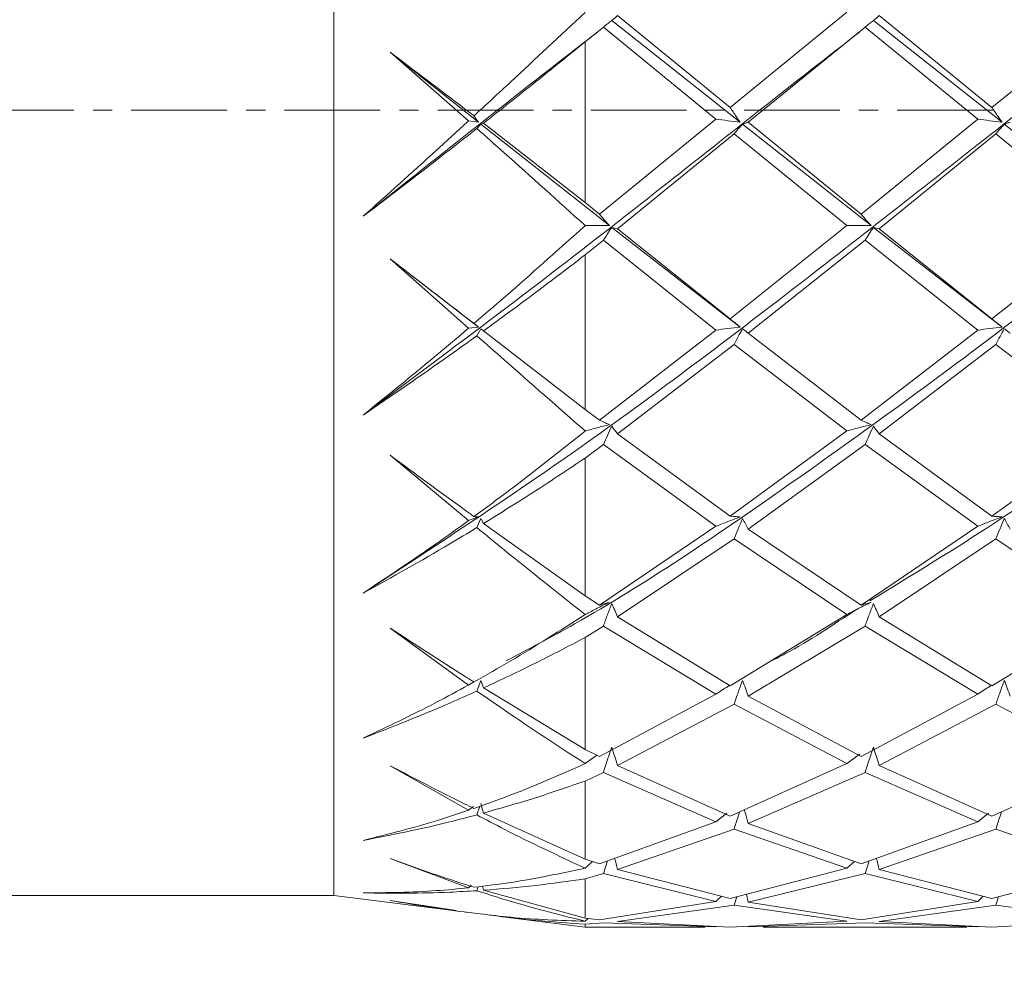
# Model space of a CAD drawing. Header units: millimetres. Extents: x 13381 to 13678, y 211 to 627.
# Tile 46 of 51: x 13611 to 13619, y 574 to 582. Entities that reach past the tile are written whole.
import ezdxf

# ---------------------------------------------------------------- set-up
doc = ezdxf.new("R2010")
doc.units = ezdxf.units.MM
doc.header["$LTSCALE"] = 0.3
doc.linetypes.add('CENTERX2', pattern=[20.32, 12.7, -2.54, 2.54, -2.54])
doc.layers.add('中心线', color=5, linetype='CENTERX2', lineweight=13)
doc.layers.add('标注', color=1, linetype='Continuous', lineweight=18)
doc.styles.get("Standard").update_dxf_attribs({"font": 'txt.shx', "width": 0.67, "oblique": 5, "bigfont": 'gbcbig.shx'})
doc.dimstyles.new('1', dxfattribs={"dimtxt": 2.5, "dimasz": 2, "dimexe": 0.8, "dimexo": 0, "dimgap": 1, "dimtad": 1, "dimdec": 1, "dimdsep": 46, "dimtxsty": 'Standard', "dimcen": 0, "dimclrd": 256, "dimclre": 256, "dimclrt": 256, "dimadec": 0, "dimazin": 0, "dimtfac": 1, "dimtdec": 1, "dimtmove": 0, "dimatfit": 3, "dimfxl": 0, "dimtzin": 0, "dimlwd": -1, "dimlwe": -1, "dimarcsym": 0})

# ---------------------------------------------------------------- blocks, each defined once
blk = doc.blocks.new('*D174')
at = {"layer": 'Defpoints', "color": 0}
for p in [(13628.5086, 581.2202), (13604.0086, 569.7202), (13634.3234, 569.7202)]:
    blk.add_point(p, dxfattribs=at)
at = {"layer": '标注'}
for p, q in [((13628.5086, 581.2202), (13635.1234, 581.2202)), ((13634.3234, 579.2202), (13634.3234, 571.7202)), ((13604.0086, 569.7202), (13635.1234, 569.7202))]:
    blk.add_line(p, q, dxfattribs=at)
for points in [[(13633.9901, 579.2202), (13634.6568, 579.2202), (13634.3234, 581.2202)], [(13633.9901, 571.7202), (13634.6568, 571.7202), (13634.3234, 569.7202)]]:
    blk.add_solid(points, dxfattribs=at)
at = {"layer": '标注', "insert": (13632.0734, 575.4702), "char_height": 2.5, "attachment_point": 5, "rotation": 90}
blk.add_mtext('11.5', dxfattribs=at)
blk = doc.blocks.new('*D177')
at = {"layer": 'Defpoints', "color": 0}
for p in [(13617.0606, 602.2202), (13604.0086, 569.7202), (13640.2051, 569.7202)]:
    blk.add_point(p, dxfattribs=at)
at = {"layer": '标注'}
for p, q in [((13617.0606, 602.2202), (13641.0051, 602.2202)), ((13640.2051, 600.2202), (13640.2051, 571.7202)), ((13604.0086, 569.7202), (13641.0051, 569.7202))]:
    blk.add_line(p, q, dxfattribs=at)
for points in [[(13639.8718, 600.2202), (13640.5385, 600.2202), (13640.2051, 602.2202)], [(13639.8718, 571.7202), (13640.5385, 571.7202), (13640.2051, 569.7202)]]:
    blk.add_solid(points, dxfattribs=at)
at = {"layer": '标注', "insert": (13637.9551, 585.9702), "char_height": 2.5, "attachment_point": 5, "rotation": 90}
blk.add_mtext('32.5', dxfattribs=at)

msp = doc.modelspace()

# ---------------------------------------------------------------- linework, layer by layer
at = {"color": 7, "linetype": 'Continuous', "lineweight": 15}
for p, q in [((13613.5086, 579.2161), (13613.5086, 587.4702)), ((13616.6631, 581.242), (13615.7668, 581.9732)), ((13617.5928, 581.9986), (13616.6631, 581.242)), ((13618.7468, 581.242), (13617.8495, 581.9732)), ((13619.6757, 581.9986), (13618.7468, 581.242)), ((13615.5086, 581.7631), (13615.6539, 581.8813)), ((13615.6539, 581.8813), (13616.5497, 581.1496)), ((13616.7431, 581.1234), (13615.7206, 581.9328)), ((13616.8078, 581.124), (13617.7368, 581.8813)), ((13617.7368, 581.8813), (13618.6334, 581.1496)), ((13618.8268, 581.1234), (13617.8034, 581.9328)), ((13615.5086, 580.4859), (13615.5086, 581.7631)), ((13614.5799, 581.1341), (13613.9566, 581.6805)), ((13614.6594, 581.1234), (13613.9566, 581.6805)), ((13614.5799, 581.1341), (13614.6594, 581.1234)), ((13614.6777, 581.1089), (13614.6473, 581.0744)), ((13614.7003, 581.1162), (13614.6777, 581.1089)), ((13615.7024, 580.3012), (13614.6777, 581.1089)), ((13614.7003, 581.1162), (13615.5086, 580.4859)), ((13616.5497, 581.1496), (13615.6227, 580.3934)), ((13617.7852, 580.3012), (13616.7614, 581.1089)), ((13617.7057, 580.3934), (13616.8078, 581.124)), ((13618.6334, 581.1496), (13617.7057, 580.3934)), ((13619.8679, 580.3012), (13618.8451, 581.1089)), ((13615.7668, 580.2765), (13616.6944, 581.0317)), ((13616.6944, 581.0317), (13617.5928, 580.3018)), ((13617.8495, 580.2765), (13618.7781, 581.0317)), ((13618.7781, 581.0317), (13619.6757, 580.3018)), ((13615.6227, 580.3934), (13615.5086, 580.4859)), ((13615.5086, 580.301), (13615.5086, 580.3026)), ((13615.5086, 580.3026), (13615.5096, 580.3018)), ((13615.5096, 580.3018), (13615.5086, 580.301)), ((13617.5928, 580.3018), (13616.6631, 579.5589)), ((13619.6757, 580.3018), (13618.7468, 579.5589)), ((13616.7431, 579.4947), (13615.7206, 580.2869)), ((13616.6631, 579.5589), (13615.7668, 580.2765)), ((13618.8268, 579.4947), (13617.8034, 580.2869)), ((13618.7468, 579.5589), (13617.8495, 580.2765)), ((13615.5086, 580.0681), (13615.6539, 580.1852)), ((13615.6539, 580.1852), (13616.5497, 579.4698)), ((13616.8078, 579.4452), (13617.7368, 580.1852)), ((13617.7368, 580.1852), (13618.6334, 579.4698)), ((13615.5086, 578.8394), (13615.5086, 580.0681)), ((13614.5799, 579.4849), (13613.9566, 580.037)), ((13614.6594, 579.4947), (13613.9566, 580.037)), ((13614.5799, 579.4849), (13614.6594, 579.4947)), ((13614.6777, 579.4808), (13614.6473, 579.4254)), ((13614.7003, 579.4638), (13614.6777, 579.4808)), ((13614.7003, 579.4638), (13615.5086, 578.8394)), ((13616.5497, 579.4698), (13615.6227, 578.7529)), ((13617.7057, 578.7529), (13616.8078, 579.4452)), ((13618.6334, 579.4698), (13617.7057, 578.7529)), ((13615.7668, 578.6442), (13616.6944, 579.3565)), ((13616.6944, 579.3565), (13617.5928, 578.6677)), ((13617.8495, 578.6442), (13618.7781, 579.3565)), ((13618.7781, 579.3565), (13619.6757, 578.6677)), ((13613.5086, 574.9702), (13613.5086, 579.2161)), ((13615.6227, 578.7529), (13615.5086, 578.8394)), ((13615.5086, 578.6669), (13615.5086, 578.6684)), ((13615.5086, 578.6684), (13615.5096, 578.6677)), ((13615.5096, 578.6677), (13615.5086, 578.6669)), ((13617.5928, 578.6677), (13616.6631, 577.9891)), ((13619.6757, 578.6677), (13618.7468, 577.9891)), ((13616.6631, 577.9891), (13615.7668, 578.6442)), ((13618.7468, 577.9891), (13617.8495, 578.6442)), ((13615.5086, 578.4517), (13615.6539, 578.5596)), ((13615.6539, 578.5596), (13616.5497, 577.9092)), ((13616.8078, 577.8873), (13617.7368, 578.5596)), ((13617.7368, 578.5596), (13618.6334, 577.9092)), ((13614.5799, 577.954), (13613.9566, 578.4742)), ((13615.5086, 577.3551), (13615.5086, 578.4517)), ((13614.5799, 577.954), (13614.6594, 577.9837)), ((13614.6777, 577.9713), (13614.6473, 577.8986)), ((13614.7003, 577.931), (13614.6777, 577.9713)), ((13614.7003, 577.931), (13615.5086, 577.3551)), ((13616.5497, 577.9092), (13615.6227, 577.2806)), ((13617.7057, 577.2806), (13616.8078, 577.8873)), ((13618.6334, 577.9092), (13617.7057, 577.2806)), ((13615.7668, 577.1874), (13616.6944, 577.8083)), ((13616.6944, 577.8083), (13617.5928, 577.2075)), ((13617.8495, 577.1874), (13618.7781, 577.8083)), ((13618.7781, 577.8083), (13619.6757, 577.2075)), ((13615.6227, 577.2806), (13615.5086, 577.3551)), ((13615.5086, 577.2068), (13615.5086, 577.2081)), ((13615.5086, 577.2081), (13615.5096, 577.2075)), ((13615.5096, 577.2075), (13615.5086, 577.2068)), ((13616.6631, 576.6395), (13615.7668, 577.1874)), ((13617.5928, 577.2075), (13616.6631, 576.6395)), ((13618.7468, 576.6395), (13617.8495, 577.1874)), ((13619.6757, 577.2075), (13618.7468, 576.6395)), ((13614.5799, 576.6456), (13613.9566, 577.0985)), ((13615.5086, 577.0239), (13615.6539, 577.1153)), ((13615.6539, 577.1153), (13616.5497, 576.5744)), ((13616.8078, 576.5565), (13617.7368, 577.1153)), ((13617.7368, 577.1153), (13618.6334, 576.5744)), ((13615.5086, 576.1342), (13615.5086, 577.0239)), ((13614.5799, 576.6456), (13614.6225, 576.6711)), ((13614.6777, 576.6832), (13614.6473, 576.5982)), ((13614.7003, 576.6225), (13614.6777, 576.6832)), ((13614.7003, 576.6225), (13615.5086, 576.1342)), ((13616.5497, 576.5744), (13615.6227, 576.0767)), ((13617.7057, 576.0767), (13616.8078, 576.5565)), ((13618.6334, 576.5744), (13617.7057, 576.0767)), ((13615.7668, 576.0054), (13616.6944, 576.4926)), ((13616.6944, 576.4926), (13617.5928, 576.0207)), ((13617.8495, 576.0054), (13618.7781, 576.4926)), ((13618.7781, 576.4926), (13619.6757, 576.0207)), ((13615.6227, 576.0767), (13615.5086, 576.1342)), ((13615.5096, 576.0207), (13615.601, 576.0877)), ((13614.5799, 575.649), (13613.9566, 576.0038)), ((13615.5086, 576.0202), (13615.5086, 576.0212)), ((13615.5086, 576.0212), (13615.5096, 576.0207)), ((13615.5096, 576.0207), (13615.5086, 576.0202)), ((13616.6631, 575.602), (13615.7668, 576.0054)), ((13617.5928, 576.0207), (13616.6631, 575.602)), ((13618.7468, 575.602), (13617.8495, 576.0054)), ((13619.6757, 576.0207), (13618.7468, 575.602)), ((13615.5086, 575.8821), (13615.6539, 575.9508)), ((13615.6539, 575.9508), (13616.5497, 575.5561)), ((13616.8078, 575.5436), (13617.7368, 575.9508)), ((13617.7368, 575.9508), (13618.6334, 575.5561)), ((13615.5086, 575.26), (13615.5086, 575.8821)), ((13614.5799, 575.649), (13614.6194, 575.68)), ((13614.67, 575.6809), (13614.6473, 575.6128)), ((13614.7003, 575.6273), (13614.6777, 575.7043)), ((13614.7003, 575.6273), (13615.5086, 575.26)), ((13616.5497, 575.5561), (13616.6367, 575.6274)), ((13618.6334, 575.5561), (13618.7204, 575.6274)), ((13616.5497, 575.5561), (13615.6227, 575.2234)), ((13617.7057, 575.2234), (13616.8078, 575.5436)), ((13618.6334, 575.5561), (13617.7057, 575.2234)), ((13615.7668, 575.1789), (13616.6944, 575.4991)), ((13616.6944, 575.4991), (13617.5928, 575.1883)), ((13617.8495, 575.1789), (13618.7781, 575.4991)), ((13618.7781, 575.4991), (13619.6757, 575.1883)), ((13614.5799, 575.0321), (13613.9566, 575.2645)), ((13615.6227, 575.2234), (13615.5086, 575.26)), ((13615.5096, 575.1883), (13615.5681, 575.2409)), ((13615.6857, 575.246), (13615.6539, 575.1454)), ((13617.5928, 575.1883), (13617.6527, 575.2422)), ((13617.7686, 575.2459), (13617.7368, 575.1454)), ((13615.5086, 575.188), (13615.5086, 575.1886)), ((13615.5086, 575.1886), (13615.5096, 575.1883)), ((13615.5096, 575.1883), (13615.5086, 575.188)), ((13615.5086, 575.1041), (13615.6539, 575.1454)), ((13615.6539, 575.1454), (13616.5497, 574.9238)), ((13616.6631, 574.9474), (13615.7668, 575.1789)), ((13617.5928, 575.1883), (13616.6631, 574.9474)), ((13616.8078, 574.9175), (13617.7368, 575.1454)), ((13617.7368, 575.1454), (13618.6334, 574.9238)), ((13618.7468, 574.9474), (13617.8495, 575.1789)), ((13619.6757, 575.1883), (13618.7468, 574.9474)), ((13614.5799, 575.0321), (13614.6025, 575.0528)), ((13614.6578, 575.0413), (13614.6473, 575.0096)), ((13614.7003, 575.0132), (13614.692, 575.0458)), ((13615.5086, 574.7918), (13615.5086, 575.1041)), ((13604.0086, 574.9702), (13613.5086, 574.9702)), ((13613.5086, 574.9702), (13614.4814, 574.8486)), ((13614.7003, 575.0132), (13615.5086, 574.7918)), ((13616.5497, 574.9238), (13616.5933, 574.9654)), ((13616.8078, 574.9175), (13616.7921, 574.9808)), ((13618.6334, 574.9238), (13618.6769, 574.9654)), ((13614.4817, 574.8517), (13613.9566, 574.931)), ((13616.5497, 574.9238), (13615.6227, 574.7787)), ((13615.7668, 574.764), (13616.6944, 574.8955)), ((13616.7153, 574.9609), (13616.6944, 574.8955)), ((13616.6944, 574.8955), (13617.5928, 574.767)), ((13617.7057, 574.7787), (13616.8078, 574.9175)), ((13618.6334, 574.9238), (13617.7057, 574.7787)), ((13617.8495, 574.764), (13618.7781, 574.8955)), ((13618.7991, 574.9609), (13618.7781, 574.8955)), ((13618.7781, 574.8955), (13619.6757, 574.767)), ((13614.5646, 574.8382), (13614.6733, 574.8246)), ((13614.8311, 574.8049), (13615.5086, 574.7202)), ((13615.6227, 574.7787), (13615.5086, 574.7918)), ((13615.5086, 574.7669), (13615.5086, 574.7671)), ((13615.5086, 574.7671), (13615.5096, 574.767)), ((13615.5096, 574.767), (13615.5086, 574.7669)), ((13615.5086, 574.7429), (13615.6539, 574.7539)), ((13615.5086, 574.7202), (13615.5086, 574.7429)), ((13615.5096, 574.767), (13615.5318, 574.7892)), ((13615.6539, 574.7539), (13616.5497, 574.7206)), ((13616.6631, 574.7203), (13615.7668, 574.764)), ((13617.5928, 574.767), (13616.6631, 574.7203)), ((13616.8078, 574.7209), (13617.7368, 574.7539)), ((13617.7368, 574.7539), (13618.6334, 574.7206)), ((13618.7468, 574.7203), (13617.8495, 574.764)), ((13619.6757, 574.767), (13618.7468, 574.7203)), ((13615.5086, 574.7202), (13616.4635, 574.7202)), ((13616.9256, 574.7202), (13618.547, 574.7202))]:
    msp.add_line(p, q, dxfattribs=at)
for points, knots in [([(13614.6241, 581.1747), (13614.7217, 581.2647), (13615.0172, 581.537), (13615.3115, 581.813), (13615.5086, 581.9978)], [0, 0, 0, 0, 0.33034, 1, 1, 1, 1]), ([(13615.7668, 581.9732), (13615.7593, 581.9665), (13615.7442, 581.953), (13615.7285, 581.9395), (13615.7206, 581.9328)], [0, 0, 0, 0, 0.500004, 1, 1, 1, 1]), ([(13617.8495, 581.9732), (13617.8419, 581.9665), (13617.8269, 581.953), (13617.8112, 581.9395), (13617.8034, 581.9328)], [0, 0, 0, 0, 0.499973, 1, 1, 1, 1]), ([(13615.7206, 581.9328), (13615.7092, 581.9242), (13615.6865, 581.9071), (13615.6648, 581.8899), (13615.6539, 581.8813)], [0, 0, 0, 0, 0.499984, 1, 1, 1, 1]), ([(13617.8034, 581.9328), (13617.792, 581.9242), (13617.7693, 581.9071), (13617.7476, 581.8899), (13617.7368, 581.8813)], [0, 0, 0, 0, 0.499977, 1, 1, 1, 1]), ([(13615.6065, 581.8406), (13615.5457, 581.7936), (13614.9245, 581.3127), (13614.3032, 580.8202), (13613.7428, 580.3758)], [0, 0, 0, 0, 0.09791, 1, 1, 1, 1]), ([(13619.7723, 581.84), (13619.4431, 581.5816), (13618.5538, 580.8835), (13617.1045, 579.7423), (13615.4239, 578.4767), (13614.3032, 577.7442), (13613.7428, 577.3778)], [0, 0, 0, 0, 0.1638, 0.442477, 0.721196, 1, 1, 1, 1]), ([(13617.6899, 581.8393), (13617.4948, 581.6873), (13616.7395, 581.0986), (13615.4239, 580.0474), (13614.3032, 579.212), (13613.7428, 578.7942)], [0, 0, 0, 0, 0.148309, 0.57409, 1, 1, 1, 1]), ([(13621.8555, 581.8422), (13621.392, 581.4769), (13620.3683, 580.6702), (13618.7847, 579.429), (13617.1045, 578.2084), (13615.8028, 577.3251), (13615.061, 576.9334), (13614.8795, 576.8376)], [0, 0, 0, 0, 0.199345, 0.440201, 0.681058, 0.921952, 1, 1, 1, 1]), ([(13623.9371, 581.8404), (13623.9002, 581.812), (13623.3029, 581.3506), (13622.1455, 580.4211), (13620.4649, 579.1329), (13619.0083, 578.0678), (13618.1117, 577.5208), (13617.7753, 577.3155)], [0, 0, 0, 0, 0.017939, 0.290749, 0.563479, 0.836169, 1, 1, 1, 1]), ([(13615.5086, 581.7631), (13615.3774, 581.6568), (13615.1087, 581.4393), (13614.8385, 581.2255), (13614.7003, 581.1162)], [0, 0, 0, 0, 0.488393, 1, 1, 1, 1]), ([(13613.9566, 581.6805), (13614.1536, 581.5321), (13614.3763, 581.3645), (13614.5985, 581.1943), (13614.6241, 581.1747)], [0, 0, 0, 0, 0.884973, 1, 1, 1, 1]), ([(13616.7431, 581.1234), (13616.7325, 581.1386), (13616.705, 581.1781), (13616.679, 581.2177), (13616.6631, 581.242)], [0, 0, 0, 0, 0.386022, 1, 1, 1, 1]), ([(13618.8268, 581.1234), (13618.8162, 581.1386), (13618.7887, 581.1781), (13618.7627, 581.2177), (13618.7468, 581.242)], [0, 0, 0, 0, 0.386021, 1, 1, 1, 1]), ([(13614.6594, 581.1234), (13614.6488, 581.1386), (13614.6369, 581.1557), (13614.6253, 581.1728), (13614.6241, 581.1747)], [0, 0, 0, 0, 0.891559, 1, 1, 1, 1]), ([(13613.7428, 580.3758), (13613.937, 580.55), (13614.2162, 580.8006), (13614.495, 581.0562), (13614.5799, 581.1341)], [0, 0, 0, 0, 0.6953276, 1, 1, 1, 1]), ([(13616.5497, 581.1496), (13616.5815, 581.1453), (13616.6449, 581.1366), (13616.7104, 581.1278), (13616.7431, 581.1234)], [0, 0, 0, 0, 0.499905, 1, 1, 1, 1]), ([(13616.7614, 581.1089), (13616.75, 581.096), (13616.7271, 581.0703), (13616.7053, 581.0445), (13616.6944, 581.0317)], [0, 0, 0, 0, 0.499984, 1, 1, 1, 1]), ([(13616.8078, 581.124), (13616.8003, 581.1215), (13616.7851, 581.1165), (13616.7693, 581.1114), (13616.7614, 581.1089)], [0, 0, 0, 0, 0.5, 1, 1, 1, 1]), ([(13618.6334, 581.1496), (13618.6651, 581.1453), (13618.7286, 581.1366), (13618.7941, 581.1278), (13618.8268, 581.1234)], [0, 0, 0, 0, 0.499894, 1, 1, 1, 1]), ([(13618.8451, 581.1089), (13618.8337, 581.096), (13618.8108, 581.0703), (13618.789, 581.0445), (13618.7781, 581.0317)], [0, 0, 0, 0, 0.499978, 1, 1, 1, 1]), ([(13618.8916, 581.124), (13618.884, 581.1215), (13618.8689, 581.1165), (13618.853, 581.1114), (13618.8451, 581.1089)], [0, 0, 0, 0, 0.5, 1, 1, 1, 1]), ([(13614.6473, 581.0744), (13614.5752, 581.0178), (13614.2743, 580.7816), (13613.9724, 580.5511), (13613.7428, 580.3758)], [0, 0, 0, 0, 0.239605, 1, 1, 1, 1]), ([(13615.5086, 580.3026), (13615.2944, 580.4959), (13615.0078, 580.7545), (13614.7199, 581.01), (13614.6473, 581.0744)], [0, 0, 0, 0, 0.7477, 1, 1, 1, 1]), ([(13615.7024, 580.3012), (13615.6918, 580.3131), (13615.6645, 580.3438), (13615.6386, 580.3745), (13615.6227, 580.3934)], [0, 0, 0, 0, 0.3861882, 1, 1, 1, 1]), ([(13617.7852, 580.3012), (13617.7746, 580.3131), (13617.7473, 580.3438), (13617.7215, 580.3745), (13617.7057, 580.3934)], [0, 0, 0, 0, 0.386279, 1, 1, 1, 1]), ([(13614.6241, 579.5226), (13614.7217, 579.6064), (13615.0172, 579.8602), (13615.3115, 580.1242), (13615.5086, 580.301)], [0, 0, 0, 0, 0.33034, 1, 1, 1, 1]), ([(13615.5096, 580.3018), (13615.5413, 580.3018), (13615.6046, 580.3018), (13615.6698, 580.3014), (13615.7024, 580.3012)], [0, 0, 0, 0, 0.499906, 1, 1, 1, 1]), ([(13617.5928, 580.3018), (13617.6244, 580.3018), (13617.6876, 580.3018), (13617.7526, 580.3014), (13617.7852, 580.3012)], [0, 0, 0, 0, 0.499911, 1, 1, 1, 1]), ([(13615.7206, 580.2869), (13615.7092, 580.27), (13615.6865, 580.2361), (13615.6648, 580.2022), (13615.6539, 580.1852)], [0, 0, 0, 0, 0.499959, 1, 1, 1, 1]), ([(13615.7668, 580.2765), (13615.7593, 580.2783), (13615.7442, 580.2817), (13615.7285, 580.2852), (13615.7206, 580.2869)], [0, 0, 0, 0, 0.5000059, 1, 1, 1, 1]), ([(13617.8034, 580.2869), (13617.792, 580.27), (13617.7693, 580.2361), (13617.7476, 580.2022), (13617.7368, 580.1852)], [0, 0, 0, 0, 0.499981, 1, 1, 1, 1]), ([(13617.8495, 580.2765), (13617.8419, 580.2783), (13617.8269, 580.2817), (13617.8112, 580.2852), (13617.8034, 580.2869)], [0, 0, 0, 0, 0.500011, 1, 1, 1, 1]), ([(13615.5086, 580.0681), (13615.3774, 579.9678), (13615.1087, 579.7624), (13614.8385, 579.5648), (13614.7003, 579.4638)], [0, 0, 0, 0, 0.488394, 1, 1, 1, 1]), ([(13613.9566, 580.037), (13614.1536, 579.8852), (13614.3763, 579.7137), (13614.5985, 579.5423), (13614.6241, 579.5226)], [0, 0, 0, 0, 0.8849731, 1, 1, 1, 1]), ([(13614.6594, 579.4947), (13614.6488, 579.503), (13614.6369, 579.5123), (13614.6253, 579.5216), (13614.6241, 579.5226)], [0, 0, 0, 0, 0.891596, 1, 1, 1, 1]), ([(13616.7431, 579.4947), (13616.7325, 579.503), (13616.705, 579.5245), (13616.679, 579.5458), (13616.6631, 579.5589)], [0, 0, 0, 0, 0.386008, 1, 1, 1, 1]), ([(13618.8268, 579.4947), (13618.8162, 579.503), (13618.7887, 579.5245), (13618.7627, 579.5458), (13618.7468, 579.5589)], [0, 0, 0, 0, 0.386008, 1, 1, 1, 1]), ([(13613.7428, 578.7942), (13613.937, 578.951), (13614.2162, 579.1765), (13614.495, 579.4129), (13614.5799, 579.4849)], [0, 0, 0, 0, 0.695328, 1, 1, 1, 1]), ([(13616.5497, 579.4698), (13616.5815, 579.4741), (13616.6449, 579.4827), (13616.7104, 579.4907), (13616.7431, 579.4947)], [0, 0, 0, 0, 0.499908, 1, 1, 1, 1]), ([(13616.7614, 579.4808), (13616.75, 579.4601), (13616.7271, 579.4187), (13616.7053, 579.3772), (13616.6944, 579.3565)], [0, 0, 0, 0, 0.499975, 1, 1, 1, 1]), ([(13616.8078, 579.4452), (13616.8003, 579.4511), (13616.7851, 579.463), (13616.7693, 579.4749), (13616.7614, 579.4808)], [0, 0, 0, 0, 0.499979, 1, 1, 1, 1]), ([(13618.6334, 579.4698), (13618.6651, 579.4741), (13618.7286, 579.4827), (13618.7941, 579.4907), (13618.8268, 579.4947)], [0, 0, 0, 0, 0.499897, 1, 1, 1, 1]), ([(13618.8451, 579.4808), (13618.8337, 579.4601), (13618.8108, 579.4187), (13618.789, 579.3772), (13618.7781, 579.3565)], [0, 0, 0, 0, 0.49997, 1, 1, 1, 1]), ([(13618.8916, 579.4452), (13618.884, 579.4511), (13618.8689, 579.463), (13618.853, 579.4749), (13618.8451, 579.4808)], [0, 0, 0, 0, 0.499979, 1, 1, 1, 1]), ([(13614.6473, 579.4254), (13614.5752, 579.3735), (13614.2743, 579.1568), (13613.9724, 578.9508), (13613.7428, 578.7942)], [0, 0, 0, 0, 0.239604, 1, 1, 1, 1]), ([(13615.5086, 578.6684), (13615.2944, 578.8561), (13615.0078, 579.1072), (13614.7199, 579.3613), (13614.6473, 579.4254)], [0, 0, 0, 0, 0.7477, 1, 1, 1, 1]), ([(13615.7024, 578.7178), (13615.6918, 578.7224), (13615.6645, 578.7342), (13615.6386, 578.7458), (13615.6227, 578.7529)], [0, 0, 0, 0, 0.38619, 1, 1, 1, 1]), ([(13617.7852, 578.7178), (13617.7746, 578.7224), (13617.7473, 578.7342), (13617.7215, 578.7458), (13617.7057, 578.7529)], [0, 0, 0, 0, 0.386276, 1, 1, 1, 1]), ([(13614.6241, 577.9862), (13614.7217, 578.0581), (13615.0172, 578.276), (13615.3115, 578.5101), (13615.5086, 578.6669)], [0, 0, 0, 0, 0.330341, 1, 1, 1, 1]), ([(13615.5096, 578.6677), (13615.5413, 578.6762), (13615.6046, 578.6934), (13615.6698, 578.7097), (13615.7024, 578.7178)], [0, 0, 0, 0, 0.499893, 1, 1, 1, 1]), ([(13615.7206, 578.7045), (13615.7092, 578.6804), (13615.6865, 578.6322), (13615.6648, 578.5838), (13615.6539, 578.5596)], [0, 0, 0, 0, 0.499973, 1, 1, 1, 1]), ([(13615.7668, 578.6442), (13615.7593, 578.6543), (13615.7442, 578.6744), (13615.7285, 578.6945), (13615.7206, 578.7045)], [0, 0, 0, 0, 0.499997, 1, 1, 1, 1]), ([(13617.5928, 578.6677), (13617.6244, 578.6762), (13617.6876, 578.6934), (13617.7526, 578.7097), (13617.7852, 578.7178)], [0, 0, 0, 0, 0.499897, 1, 1, 1, 1]), ([(13617.8034, 578.7045), (13617.792, 578.6804), (13617.7693, 578.6322), (13617.7476, 578.5838), (13617.7368, 578.5596)], [0, 0, 0, 0, 0.499969, 1, 1, 1, 1]), ([(13617.8495, 578.6442), (13617.8419, 578.6543), (13617.8269, 578.6744), (13617.8112, 578.6945), (13617.8034, 578.7045)], [0, 0, 0, 0, 0.500001, 1, 1, 1, 1]), ([(13613.9566, 578.4742), (13614.1536, 578.3293), (13614.3763, 578.1655), (13614.5985, 578.0047), (13614.6241, 577.9862)], [0, 0, 0, 0, 0.8849715, 1, 1, 1, 1]), ([(13615.5086, 578.4517), (13615.3774, 578.3641), (13615.1087, 578.1848), (13614.8385, 578.0169), (13614.7003, 577.931)], [0, 0, 0, 0, 0.4883931, 1, 1, 1, 1]), ([(13613.7428, 577.3778), (13613.937, 577.5065), (13614.2162, 577.6916), (13614.495, 577.8927), (13614.5799, 577.954)], [0, 0, 0, 0, 0.695329, 1, 1, 1, 1]), ([(13614.6594, 577.9837), (13614.6488, 577.9845), (13614.6369, 577.9853), (13614.6253, 577.9861), (13614.6241, 577.9862)], [0, 0, 0, 0, 0.891582, 1, 1, 1, 1]), ([(13616.5497, 577.9092), (13616.5815, 577.9219), (13616.6449, 577.9473), (13616.7104, 577.9716), (13616.7431, 577.9837)], [0, 0, 0, 0, 0.499909, 1, 1, 1, 1]), ([(13616.7431, 577.9837), (13616.7325, 577.9845), (13616.705, 577.9864), (13616.679, 577.9881), (13616.6631, 577.9891)], [0, 0, 0, 0, 0.386018, 1, 1, 1, 1]), ([(13616.7614, 577.9713), (13616.75, 577.9442), (13616.7271, 577.8899), (13616.7053, 577.8355), (13616.6944, 577.8083)], [0, 0, 0, 0, 0.499967, 1, 1, 1, 1]), ([(13616.8078, 577.8873), (13616.8003, 577.9013), (13616.7851, 577.9294), (13616.7693, 577.9573), (13616.7614, 577.9713)], [0, 0, 0, 0, 0.5, 1, 1, 1, 1]), ([(13618.6334, 577.9092), (13618.6651, 577.9219), (13618.7286, 577.9473), (13618.7941, 577.9716), (13618.8268, 577.9837)], [0, 0, 0, 0, 0.499898, 1, 1, 1, 1]), ([(13618.8268, 577.9837), (13618.8162, 577.9845), (13618.7887, 577.9864), (13618.7627, 577.9881), (13618.7468, 577.9891)], [0, 0, 0, 0, 0.3860187, 1, 1, 1, 1]), ([(13618.8451, 577.9713), (13618.8337, 577.9442), (13618.8108, 577.8899), (13618.789, 577.8355), (13618.7781, 577.8083)], [0, 0, 0, 0, 0.499965, 1, 1, 1, 1]), ([(13618.8916, 577.8873), (13618.884, 577.9013), (13618.8689, 577.9294), (13618.853, 577.9573), (13618.8451, 577.9713)], [0, 0, 0, 0, 0.5, 1, 1, 1, 1]), ([(13614.6473, 577.8986), (13614.5752, 577.8549), (13614.2743, 577.6727), (13613.9724, 577.5052), (13613.7428, 577.3778)], [0, 0, 0, 0, 0.239604, 1, 1, 1, 1]), ([(13615.5086, 577.2081), (13615.2944, 577.3774), (13615.0078, 577.6039), (13614.7199, 577.8392), (13614.6473, 577.8986)], [0, 0, 0, 0, 0.7477, 1, 1, 1, 1]), ([(13615.5096, 577.2075), (13615.5413, 577.224), (13615.6046, 577.2572), (13615.6698, 577.289), (13615.7024, 577.305)], [0, 0, 0, 0, 0.499902, 1, 1, 1, 1]), ([(13615.7024, 577.305), (13615.6918, 577.3019), (13615.6645, 577.2939), (13615.6386, 577.2857), (13615.6227, 577.2806)], [0, 0, 0, 0, 0.3862, 1, 1, 1, 1]), ([(13615.7206, 577.2937), (13615.7092, 577.264), (13615.6865, 577.2047), (13615.6648, 577.1451), (13615.6539, 577.1153)], [0, 0, 0, 0, 0.499981, 1, 1, 1, 1]), ([(13615.7668, 577.1874), (13615.7593, 577.2051), (13615.7442, 577.2406), (13615.7285, 577.276), (13615.7206, 577.2937)], [0, 0, 0, 0, 0.49998, 1, 1, 1, 1]), ([(13617.671, 577.2503), (13617.4822, 577.1235), (13617.2478, 576.9661), (13617.0134, 576.849), (13616.9678, 576.8262)], [0, 0, 0, 0, 0.805516, 1, 1, 1, 1]), ([(13617.5928, 577.2075), (13617.6244, 577.224), (13617.6876, 577.2572), (13617.7526, 577.289), (13617.7852, 577.305)], [0, 0, 0, 0, 0.499904, 1, 1, 1, 1]), ([(13617.7852, 577.305), (13617.7746, 577.3019), (13617.7473, 577.2939), (13617.7215, 577.2857), (13617.7057, 577.2806)], [0, 0, 0, 0, 0.386286, 1, 1, 1, 1]), ([(13617.8034, 577.2937), (13617.792, 577.264), (13617.7693, 577.2047), (13617.7476, 577.1451), (13617.7368, 577.1153)], [0, 0, 0, 0, 0.499978, 1, 1, 1, 1]), ([(13617.8495, 577.1874), (13617.8419, 577.2051), (13617.8269, 577.2406), (13617.8112, 577.276), (13617.8034, 577.2937)], [0, 0, 0, 0, 0.499983, 1, 1, 1, 1]), ([(13614.6241, 576.6701), (13614.7217, 576.7253), (13615.0172, 576.8925), (13615.3115, 577.0807), (13615.5086, 577.2068)], [0, 0, 0, 0, 0.330339, 1, 1, 1, 1]), ([(13613.9566, 577.0985), (13614.1536, 576.9704), (13614.3763, 576.8256), (13614.5985, 576.6862), (13614.6241, 576.6701)], [0, 0, 0, 0, 0.8849736, 1, 1, 1, 1]), ([(13615.5086, 577.0239), (13615.3774, 576.9551), (13615.1087, 576.8141), (13614.8385, 576.6873), (13614.7003, 576.6225)], [0, 0, 0, 0, 0.488394, 1, 1, 1, 1]), ([(13613.7428, 576.2234), (13613.937, 576.3152), (13614.2162, 576.4473), (13614.495, 576.5993), (13614.5799, 576.6456)], [0, 0, 0, 0, 0.695328, 1, 1, 1, 1]), ([(13616.5497, 576.5744), (13616.5813, 576.5946), (13616.6171, 576.6176), (13616.6541, 576.6397), (13616.6584, 576.6423)], [0, 0, 0, 0, 0.882789, 1, 1, 1, 1]), ([(13616.7614, 576.6832), (13616.75, 576.6515), (13616.7271, 576.5881), (13616.7053, 576.5245), (13616.6944, 576.4926)], [0, 0, 0, 0, 0.4999734, 1, 1, 1, 1]), ([(13616.8078, 576.5565), (13616.8003, 576.5777), (13616.7851, 576.6199), (13616.7693, 576.6621), (13616.7614, 576.6832)], [0, 0, 0, 0, 0.4999919, 1, 1, 1, 1]), ([(13618.6334, 576.5744), (13618.665, 576.5946), (13618.7008, 576.6176), (13618.7378, 576.6397), (13618.7421, 576.6423)], [0, 0, 0, 0, 0.882742, 1, 1, 1, 1]), ([(13618.8451, 576.6832), (13618.8337, 576.6515), (13618.8108, 576.5881), (13618.789, 576.5245), (13618.7781, 576.4926)], [0, 0, 0, 0, 0.499981, 1, 1, 1, 1]), ([(13618.8916, 576.5565), (13618.884, 576.5777), (13618.8689, 576.6199), (13618.853, 576.6621), (13618.8451, 576.6832)], [0, 0, 0, 0, 0.4999919, 1, 1, 1, 1]), ([(13614.6473, 576.5982), (13614.5752, 576.5658), (13614.2743, 576.4303), (13613.9724, 576.3127), (13613.7428, 576.2234)], [0, 0, 0, 0, 0.239605, 1, 1, 1, 1]), ([(13615.5086, 576.0212), (13615.2944, 576.1606), (13615.0078, 576.347), (13614.7199, 576.5476), (13614.6473, 576.5982)], [0, 0, 0, 0, 0.747701, 1, 1, 1, 1]), ([(13615.7206, 576.1504), (13615.7092, 576.1172), (13615.6865, 576.0508), (13615.6648, 575.9841), (13615.6539, 575.9508)], [0, 0, 0, 0, 0.49998, 1, 1, 1, 1]), ([(13615.7668, 576.0054), (13615.7593, 576.0296), (13615.7442, 576.078), (13615.7285, 576.1262), (13615.7206, 576.1504)], [0, 0, 0, 0, 0.499995, 1, 1, 1, 1]), ([(13617.8034, 576.1504), (13617.792, 576.1172), (13617.7693, 576.0508), (13617.7476, 575.9841), (13617.7368, 575.9508)], [0, 0, 0, 0, 0.499977, 1, 1, 1, 1]), ([(13617.8495, 576.0054), (13617.8419, 576.0296), (13617.8269, 576.078), (13617.8112, 576.1262), (13617.8034, 576.1504)], [0, 0, 0, 0, 0.499993, 1, 1, 1, 1]), ([(13617.5928, 576.0207), (13617.6243, 576.0443), (13617.6583, 576.0698), (13617.6934, 576.0944), (13617.6961, 576.0963)], [0, 0, 0, 0, 0.92351, 1, 1, 1, 1]), ([(13613.9566, 576.0038), (13614.1536, 575.9011), (13614.3763, 575.7851), (13614.5985, 575.6767), (13614.6241, 575.6642)], [0, 0, 0, 0, 0.884975, 1, 1, 1, 1]), ([(13614.6241, 575.6642), (13614.7217, 575.6989), (13615.0172, 575.8039), (13615.3115, 575.9335), (13615.5086, 576.0202)], [0, 0, 0, 0, 0.330338, 1, 1, 1, 1]), ([(13615.5086, 575.8821), (13615.3774, 575.8367), (13615.1087, 575.7436), (13614.8385, 575.6666), (13614.7003, 575.6273)], [0, 0, 0, 0, 0.488391, 1, 1, 1, 1]), ([(13613.7428, 575.4094), (13613.937, 575.4581), (13614.2162, 575.5282), (13614.495, 575.6208), (13614.5799, 575.649)], [0, 0, 0, 0, 0.695324, 1, 1, 1, 1]), ([(13614.6473, 575.6128), (13614.5752, 575.5938), (13614.2743, 575.5143), (13613.9724, 575.4547), (13613.7428, 575.4094)], [0, 0, 0, 0, 0.239606, 1, 1, 1, 1]), ([(13615.5086, 575.1886), (13615.2944, 575.2886), (13615.0078, 575.4222), (13614.7199, 575.5744), (13614.6473, 575.6128)], [0, 0, 0, 0, 0.747701, 1, 1, 1, 1]), ([(13616.7387, 575.6361), (13616.7349, 575.6247), (13616.7197, 575.5792), (13616.7053, 575.5334), (13616.6944, 575.4991)], [0, 0, 0, 0, 0.250252, 1, 1, 1, 1]), ([(13616.8078, 575.5436), (13616.8003, 575.5704), (13616.79, 575.6069), (13616.7793, 575.6434), (13616.7764, 575.653)], [0, 0, 0, 0, 0.734338, 1, 1, 1, 1]), ([(13618.8225, 575.6361), (13618.8187, 575.6247), (13618.8035, 575.5792), (13618.789, 575.5334), (13618.7781, 575.4991)], [0, 0, 0, 0, 0.250491, 1, 1, 1, 1]), ([(13613.9566, 575.2645), (13614.1536, 575.1943), (13614.3763, 575.115), (13614.5985, 575.0449), (13614.6241, 575.0369)], [0, 0, 0, 0, 0.884972, 1, 1, 1, 1]), ([(13615.7668, 575.1789), (13615.7593, 575.2078), (13615.7517, 575.2372), (13615.7438, 575.2665), (13615.7438, 575.2668)], [0, 0, 0, 0, 0.988142, 1, 1, 1, 1]), ([(13617.8495, 575.1789), (13617.842, 575.2078), (13617.8345, 575.2371), (13617.8266, 575.2664), (13617.8265, 575.2667)], [0, 0, 0, 0, 0.989395, 1, 1, 1, 1]), ([(13614.6241, 575.0369), (13614.7217, 575.0487), (13615.0172, 575.0844), (13615.3115, 575.1465), (13615.5086, 575.188)], [0, 0, 0, 0, 0.330342, 1, 1, 1, 1]), ([(13615.5086, 575.1041), (13615.3774, 575.0852), (13615.1087, 575.0464), (13614.8385, 575.0244), (13614.7003, 575.0132)], [0, 0, 0, 0, 0.488395, 1, 1, 1, 1]), ([(13613.7428, 574.9915), (13613.937, 574.9937), (13614.2162, 574.997), (13614.495, 575.0239), (13614.5799, 575.0321)], [0, 0, 0, 0, 0.695326, 1, 1, 1, 1]), ([(13614.6473, 575.0096), (13614.5752, 575.0052), (13614.2743, 574.9872), (13613.9724, 574.9896), (13613.7428, 574.9915)], [0, 0, 0, 0, 0.239602, 1, 1, 1, 1]), ([(13615.5086, 574.7671), (13615.2944, 574.8208), (13615.0078, 574.8926), (13614.7199, 574.986), (13614.6473, 575.0096)], [0, 0, 0, 0, 0.747701, 1, 1, 1, 1]), ([(13613.9566, 574.931), (13614.1537, 574.8979), (13614.3565, 574.8638), (13614.5589, 574.839), (13614.5646, 574.8383)], [0, 0, 0, 0, 0.971657, 1, 1, 1, 1]), ([(13614.6734, 574.8254), (13614.7545, 574.8156), (13615.0336, 574.7819), (13615.3115, 574.7731), (13615.5086, 574.7669)], [0, 0, 0, 0, 0.290903, 1, 1, 1, 1]), ([(13615.5086, 574.7429), (13615.3774, 574.7518), (13615.1087, 574.7699), (13614.8385, 574.8044), (13614.7003, 574.8221)], [0, 0, 0, 0, 0.488395, 1, 1, 1, 1])]:
    msp.add_open_spline(points, degree=3, knots=knots, dxfattribs=at)
at = {"layer": '中心线', "ltscale": 0.2}
msp.add_line((13628.5086, 581.2202), (13600.8536, 581.2202), dxfattribs=at)

# ---------------------------------------------------------------- dimensions: what is measured, and where the dimension line sits
at = {"layer": '标注'}
for base, p1, picture, middle in [((13640.2051, 569.7202), (13617.0606, 602.2202), '*D177', (13637.9551, 585.9702)), ((13634.3234, 569.7202), (13628.5086, 581.2202), '*D174', (13632.0734, 575.4702))]:
    dim = msp.add_linear_dim(base=base, p1=p1, p2=(13604.0086, 569.7202), angle=90, dimstyle='1', dxfattribs=at)
    dim.commit()
    dim.dimension.update_dxf_attribs({"geometry": picture, "text_midpoint": middle})

doc.saveas('drawing.dxf')
